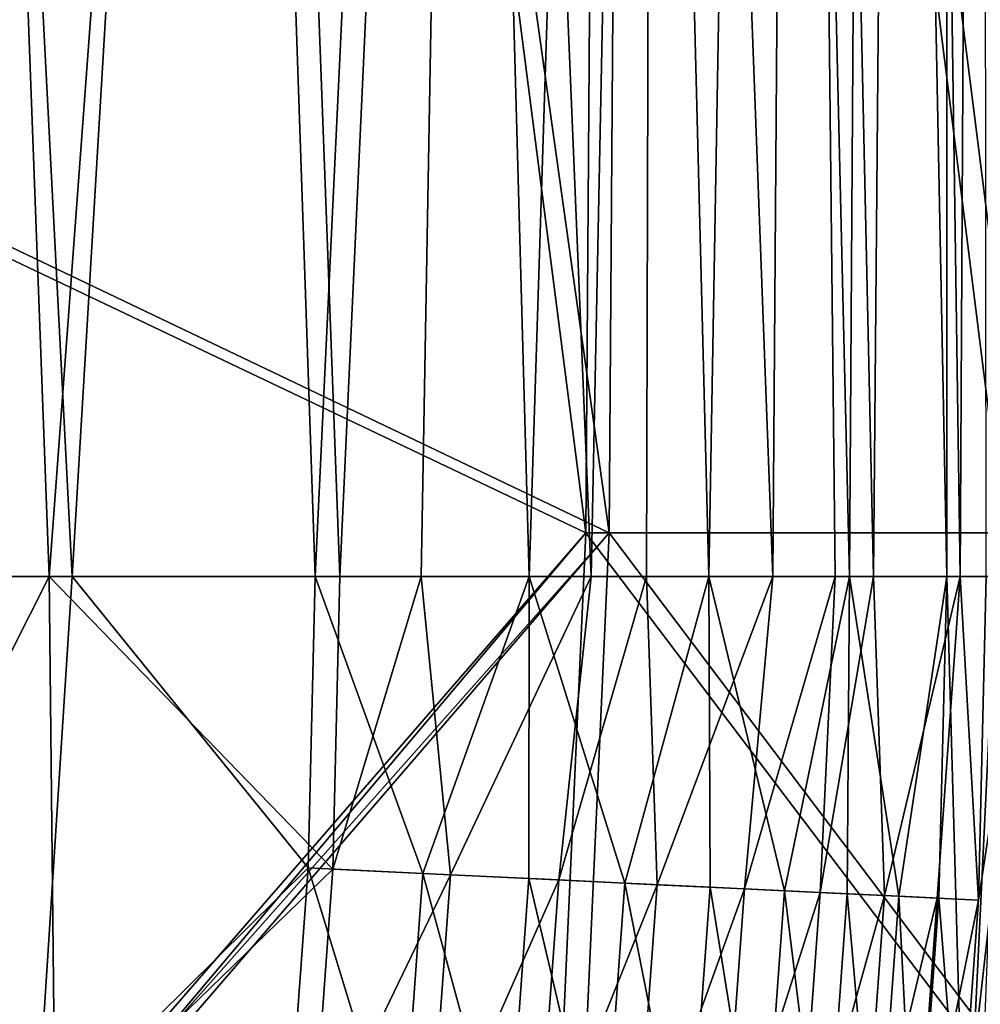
# Model space of a CAD drawing. Header units: metres. Extents: x 0 to 904, y -904 to 0.
# Tile 205 of 236: x 778 to 849, y -385 to -313. Entities that reach past the tile are written whole.
import ezdxf

# ---------------------------------------------------------------- set-up
doc = ezdxf.new("R2010")
doc.units = ezdxf.units.M

msp = doc.modelspace()

# ---------------------------------------------------------------- linework, layer by layer
at = {"layer": 'top0123413'}
for points in [[(850.533569, -63.844727, 163.059708), (821.450317, -118.492302, 112.685982), (850.533508, -350.769836, 163.059708)], [(823.157959, -120.165367, 109.643784), (852.265625, -65.471992, 160.059708), (852.265625, -350.769836, 160.059708)], [(783.459534, -78.803986, 110.644272), (821.526306, -350.769836, 106.817665), (244.305359, -74.93528, 117.346581)], [(821.526306, -350.769836, 106.817665), (608.480347, -591.158813, 106.480179), (244.305359, -74.93528, 117.346581)], [(785.042603, -80.559555, 113.603523), (244.305359, -76.679497, 120.325508), (819.806702, -350.769836, 109.839348)], [(819.806702, -350.769836, 109.839348), (244.305359, -76.679497, 120.325508), (609.729675, -592.958801, 109.443001)], [(823.157959, -120.165367, 109.643784), (821.526306, -350.769836, 106.817665), (783.459534, -78.803986, 110.644272)], [(821.450317, -118.492302, 112.685982), (785.042603, -80.559555, 113.603523), (819.806702, -350.769836, 109.839348)], [(821.450317, -118.492302, 112.685982), (819.806702, -350.769836, 109.839348), (850.533508, -350.769836, 163.059708)], [(821.526306, -350.769836, 106.817665), (823.157959, -120.165367, 109.643784), (852.265625, -350.769836, 160.059708)], [(608.480347, -591.158813, 106.480179), (821.526306, -350.769836, 106.817665), (619.882996, -584.848328, 106.417328)], [(819.806702, -350.769836, 109.839348), (609.729675, -592.958801, 109.443001), (620.769714, -586.848938, 109.382149)], [(821.526306, -350.769836, 106.817665), (819.922607, -386.521484, 106.396187), (619.882996, -584.848328, 106.417328)], [(818.208801, -386.393005, 109.419388), (819.806702, -350.769836, 109.839348), (620.769714, -586.848938, 109.382149)], [(819.806702, -350.769836, 109.839348), (818.208801, -386.393005, 109.419388), (849.037476, -389.40976, 163.059708)], [(850.533508, -350.769836, 163.059708), (819.806702, -350.769836, 109.839348), (849.037476, -389.40976, 163.059708)], [(819.922607, -386.521484, 106.396187), (821.526306, -350.769836, 106.817665), (850.764343, -389.543671, 160.059708)], [(821.526306, -350.769836, 106.817665), (852.265625, -350.769836, 160.059708), (850.764343, -389.543671, 160.059708)]]:
    msp.add_3dface(points, dxfattribs=at)
at = {"layer": 'top0123414'}
for points in [[(850, -54, 2063.059814), (850, -354, 2063.059814), (846.343445, -57.656563, 2076.706299)], [(848.953979, -55.041393, 2078.537354), (843.343384, -78.107437, 2094.688477), (847.332214, -354, 2083.947021)], [(848.953979, -55.041393, 2078.537354), (847.332214, -354, 2083.947021), (849.241211, -354, 2077.482666)], [(840.950867, -80.398987, 2092.630615), (846.343445, -57.656563, 2076.706299), (846.343445, -354, 2076.706299)], [(850, -354, 2063.059814), (846.343445, -354, 2076.706299), (846.343445, -57.656563, 2076.706299)], [(843.343384, -78.107437, 2094.688477), (835.398926, -100.707077, 2110.512695), (840.971924, -354, 2099.991699)], [(843.343384, -78.107437, 2094.688477), (840.971924, -354, 2099.991699), (847.332214, -354, 2083.947021)], [(833.251221, -102.695297, 2108.242676), (840.950867, -80.398987, 2092.630615), (839.185364, -354, 2096.71167)], [(839.185364, -354, 2096.71167), (840.950867, -80.398987, 2092.630615), (846.343445, -354, 2076.706299)], [(835.398926, -100.707077, 2110.512695), (824.877136, -122.586029, 2125.83252), (833.568909, -354, 2113.530273)], [(838.145264, -354, 2105.611816), (835.398926, -100.707077, 2110.512695), (833.568909, -354, 2113.530273)], [(835.398926, -100.707077, 2110.512695), (838.145264, -354, 2105.611816), (840.971924, -354, 2099.991699)], [(823.008972, -124.282608, 2123.358154), (833.251221, -102.695297, 2108.242676), (828.864136, -354, 2115.283936)], [(828.864136, -354, 2115.283936), (833.251221, -102.695297, 2108.242676), (839.185364, -354, 2096.71167)], [(824.877136, -122.586029, 2125.83252), (811.42926, -143.356155, 2140.375977), (820.195984, -354, 2131.400391)], [(824.877136, -122.586029, 2125.83252), (820.195984, -354, 2131.400391), (824.285034, -354, 2126.571777)], [(833.568909, -354, 2113.530273), (824.877136, -122.586029, 2125.83252), (824.285034, -354, 2126.571777)], [(809.879211, -144.78981, 2137.717529), (823.008972, -124.282608, 2123.358154), (815.655396, -354, 2131.926758)], [(815.655396, -354, 2131.926758), (823.008972, -124.282608, 2123.358154), (828.864136, -354, 2115.283936)], [(811.42926, -143.356155, 2140.375977), (794.585938, -162.380875, 2153.697266), (801.738342, -354, 2148.575684)], [(807.721375, -354, 2143.702637), (811.42926, -143.356155, 2140.375977), (801.738342, -354, 2148.575684)], [(811.42926, -143.356155, 2140.375977), (807.721375, -354, 2143.702637), (820.195984, -354, 2131.400391)], [(793.394592, -163.593872, 2150.884277), (809.879211, -144.78981, 2137.717529), (799.912048, -354, 2146.195557)], [(799.912048, -354, 2146.195557), (809.879211, -144.78981, 2137.717529), (815.655396, -354, 2131.926758)], [(794.585938, -162.380875, 2153.697266), (773.81134, -178.560959, 2165.026611), (780.371094, -354, 2161.959229)], [(801.738342, -354, 2148.575684), (794.585938, -162.380875, 2153.697266), (780.371094, -354, 2161.959229)], [(773.014099, -179.613525, 2162.101318), (793.394592, -163.593872, 2150.884277), (782.054626, -354, 2157.709473)], [(782.054626, -354, 2157.709473), (793.394592, -163.593872, 2150.884277), (799.912048, -354, 2146.195557)], [(780.371094, -354, 2161.959229), (773.81134, -178.560959, 2165.026611), (759.648682, -354, 2170.251221)], [(762.560181, -354, 2166.160645), (773.014099, -179.613525, 2162.101318), (782.054626, -354, 2157.709473)], [(759.554321, -393.264038, 2166.531738), (762.560181, -354, 2166.160645), (779.411438, -395.186523, 2158.056641)], [(759.648682, -354, 2170.251221), (760.488647, -393.354492, 2169.381104), (780.371094, -354, 2161.959229)], [(760.488647, -393.354492, 2169.381104), (780.804016, -395.32135, 2160.710449), (780.371094, -354, 2161.959229)], [(762.560181, -354, 2166.160645), (782.054626, -354, 2157.709473), (779.411438, -395.186523, 2158.056641)], [(779.411438, -395.186523, 2158.056641), (782.054626, -354, 2157.709473), (799.397278, -375.419983, 2146.195557)], [(801.221497, -375.507721, 2148.575684), (801.738342, -354, 2148.575684), (780.371094, -354, 2161.959229)], [(780.371094, -354, 2161.959229), (780.804016, -395.32135, 2160.710449), (801.221497, -375.507721, 2148.575684)], [(782.054626, -354, 2157.709473), (799.912048, -354, 2146.195557), (799.397278, -375.419983, 2146.195557)], [(799.397278, -375.419983, 2146.195557), (799.912048, -354, 2146.195557), (807.839844, -375.826019, 2139.121094)], [(799.912048, -354, 2146.195557), (815.655396, -354, 2131.926758), (807.839844, -375.826019, 2139.121094)], [(809.858826, -375.923096, 2141.337891), (807.721375, -354, 2143.702637), (801.221497, -375.507721, 2148.575684)], [(807.721375, -354, 2143.702637), (801.738342, -354, 2148.575684), (801.221497, -375.507721, 2148.575684)], [(820.195984, -354, 2131.400391), (807.721375, -354, 2143.702637), (809.858826, -375.923096, 2141.337891)], [(807.839844, -375.826019, 2139.121094), (815.655396, -354, 2131.926758), (815.626587, -376.2005, 2131.384766)], [(817.825317, -376.306213, 2133.423096), (820.195984, -354, 2131.400391), (809.858826, -375.923096, 2141.337891)], [(815.655396, -354, 2131.926758), (822.685303, -376.539948, 2123.07959), (815.626587, -376.2005, 2131.384766)], [(815.655396, -354, 2131.926758), (828.864136, -354, 2115.283936), (822.685303, -376.539948, 2123.07959)], [(825.046875, -376.653534, 2124.92627), (824.285034, -354, 2126.571777), (817.825317, -376.306213, 2133.423096)], [(824.285034, -354, 2126.571777), (820.195984, -354, 2131.400391), (817.825317, -376.306213, 2133.423096)], [(828.864136, -354, 2115.283936), (828.960876, -376.841766, 2114.308105), (822.685303, -376.539948, 2123.07959)], [(833.568909, -354, 2113.530273), (824.285034, -354, 2126.571777), (825.046875, -376.653534, 2124.92627)], [(831.467285, -376.96228, 2115.952148), (833.568909, -354, 2113.530273), (825.046875, -376.653534, 2124.92627)], [(828.960876, -376.841766, 2114.308105), (828.864136, -354, 2115.283936), (834.416809, -377.104156, 2105.177246)], [(828.864136, -354, 2115.283936), (839.185364, -354, 2096.71167), (834.416809, -377.104156, 2105.177246)], [(837.049133, -377.230743, 2106.61084), (838.145264, -354, 2105.611816), (831.467285, -376.96228, 2115.952148)], [(838.145264, -354, 2105.611816), (833.568909, -354, 2113.530273), (831.467285, -376.96228, 2115.952148)], [(834.416809, -377.104156, 2105.177246), (839.185364, -354, 2096.71167), (839.035217, -377.326263, 2095.796387)], [(841.774109, -377.457977, 2097.013428), (840.971924, -354, 2099.991699), (837.049133, -377.230743, 2106.61084)], [(840.971924, -354, 2099.991699), (838.145264, -354, 2105.611816), (837.049133, -377.230743, 2106.61084)], [(839.185364, -354, 2096.71167), (842.815918, -377.508087, 2086.272217), (839.035217, -377.326263, 2095.796387)], [(839.185364, -354, 2096.71167), (846.343445, -354, 2076.706299), (842.815918, -377.508087, 2086.272217)], [(841.774109, -377.457977, 2097.013428), (847.332214, -354, 2083.947021), (840.971924, -354, 2099.991699)], [(845.64209, -377.643982, 2087.269531), (847.332214, -354, 2083.947021), (841.774109, -377.457977, 2097.013428)], [(846.343445, -354, 2076.706299), (845.774902, -377.653473, 2076.706299), (842.815918, -377.508087, 2086.272217)], [(847.332214, -354, 2083.947021), (845.64209, -377.643982, 2087.269531), (848.669373, -377.792664, 2077.482666)], [(847.692078, -401.792542, 2063.059814), (845.774902, -377.653473, 2076.706299), (846.343445, -354, 2076.706299)], [(850, -354, 2063.059814), (847.692078, -401.792542, 2063.059814), (846.343445, -354, 2076.706299)], [(849.983337, -402.014343, 2066.059814), (852.302002, -354, 2066.059814), (846.936829, -401.719421, 2077.482666)], [(846.936829, -401.719421, 2077.482666), (852.302002, -354, 2066.059814), (848.669373, -377.792664, 2077.482666)], [(849.241211, -354, 2077.482666), (847.332214, -354, 2083.947021), (848.669373, -377.792664, 2077.482666)], [(862.031006, -404.036682, 2063.059814), (847.692078, -401.792542, 2063.059814), (850, -354, 2063.059814)], [(852.302002, -354, 2066.059814), (849.241211, -354, 2077.482666), (848.669373, -377.792664, 2077.482666)], [(797.836792, -396.970398, 2146.195557), (779.411438, -395.186523, 2158.056641), (799.397278, -375.419983, 2146.195557)], [(780.804016, -395.32135, 2160.710449), (799.654602, -397.146362, 2148.575684), (801.221497, -375.507721, 2148.575684)], [(797.836792, -396.970398, 2146.195557), (799.397278, -375.419983, 2146.195557), (806.249756, -397.784882, 2139.121094)], [(799.397278, -375.419983, 2146.195557), (807.839844, -375.826019, 2139.121094), (806.249756, -397.784882, 2139.121094)], [(801.221497, -375.507721, 2148.575684), (799.654602, -397.146362, 2148.575684), (809.858826, -375.923096, 2141.337891)], [(799.654602, -397.146362, 2148.575684), (808.261719, -397.979675, 2141.337891), (809.858826, -375.923096, 2141.337891)], [(806.249756, -397.784882, 2139.121094), (807.839844, -375.826019, 2139.121094), (814.009277, -398.536133, 2131.384766)], [(807.839844, -375.826019, 2139.121094), (815.626587, -376.2005, 2131.384766), (814.009277, -398.536133, 2131.384766)], [(809.858826, -375.923096, 2141.337891), (808.261719, -397.979675, 2141.337891), (817.825317, -376.306213, 2133.423096)], [(808.261719, -397.979675, 2141.337891), (816.200256, -398.74826, 2133.423096), (817.825317, -376.306213, 2133.423096)], [(814.009277, -398.536133, 2131.384766), (815.626587, -376.2005, 2131.384766), (821.043213, -399.217133, 2123.07959)], [(815.626587, -376.2005, 2131.384766), (822.685303, -376.539948, 2123.07959), (821.043213, -399.217133, 2123.07959)], [(817.825317, -376.306213, 2133.423096), (816.200256, -398.74826, 2133.423096), (825.046875, -376.653534, 2124.92627)], [(816.200256, -398.74826, 2133.423096), (823.396545, -399.444977, 2124.92627), (825.046875, -376.653534, 2124.92627)], [(822.685303, -376.539948, 2123.07959), (827.296814, -399.822571, 2114.308105), (821.043213, -399.217133, 2123.07959)], [(822.685303, -376.539948, 2123.07959), (828.960876, -376.841766, 2114.308105), (827.296814, -399.822571, 2114.308105)], [(825.046875, -376.653534, 2124.92627), (823.396545, -399.444977, 2124.92627), (831.467285, -376.96228, 2115.952148)], [(823.396545, -399.444977, 2124.92627), (829.794434, -400.064392, 2115.952148), (831.467285, -376.96228, 2115.952148)], [(828.960876, -376.841766, 2114.308105), (832.733643, -400.348938, 2105.177246), (827.296814, -399.822571, 2114.308105)], [(828.960876, -376.841766, 2114.308105), (834.416809, -377.104156, 2105.177246), (832.733643, -400.348938, 2105.177246)], [(831.467285, -376.96228, 2115.952148), (829.794434, -400.064392, 2115.952148), (837.049133, -377.230743, 2106.61084)], [(834.416809, -377.104156, 2105.177246), (837.335876, -400.794525, 2095.796387), (832.733643, -400.348938, 2105.177246)], [(834.416809, -377.104156, 2105.177246), (839.035217, -377.326263, 2095.796387), (837.335876, -400.794525, 2095.796387)], [(829.794434, -400.064392, 2115.952148), (835.35675, -400.602905, 2106.61084), (837.049133, -377.230743, 2106.61084)], [(837.049133, -377.230743, 2106.61084), (835.35675, -400.602905, 2106.61084), (841.774109, -377.457977, 2097.013428)], [(835.35675, -400.602905, 2106.61084), (840.065186, -401.058746, 2097.013428), (841.774109, -377.457977, 2097.013428)], [(839.035217, -377.326263, 2095.796387), (841.103333, -401.159271, 2086.272217), (837.335876, -400.794525, 2095.796387)], [(839.035217, -377.326263, 2095.796387), (842.815918, -377.508087, 2086.272217), (841.103333, -401.159271, 2086.272217)], [(840.065186, -401.058746, 2097.013428), (845.64209, -377.643982, 2087.269531), (841.774109, -377.457977, 2097.013428)], [(843.919556, -401.431915, 2087.269531), (845.64209, -377.643982, 2087.269531), (840.065186, -401.058746, 2097.013428)], [(842.815918, -377.508087, 2086.272217), (844.052551, -401.440186, 2076.706299), (841.103333, -401.159271, 2086.272217)], [(842.815918, -377.508087, 2086.272217), (845.774902, -377.653473, 2076.706299), (844.052551, -401.440186, 2076.706299)], [(848.669373, -377.792664, 2077.482666), (845.64209, -377.643982, 2087.269531), (843.919556, -401.431915, 2087.269531)], [(846.936829, -401.719421, 2077.482666), (848.669373, -377.792664, 2077.482666), (843.919556, -401.431915, 2087.269531)], [(845.774902, -377.653473, 2076.706299), (847.692078, -401.792542, 2063.059814), (844.052551, -401.440186, 2076.706299)]]:
    msp.add_3dface(points, dxfattribs=at)

doc.saveas('drawing.dxf')
